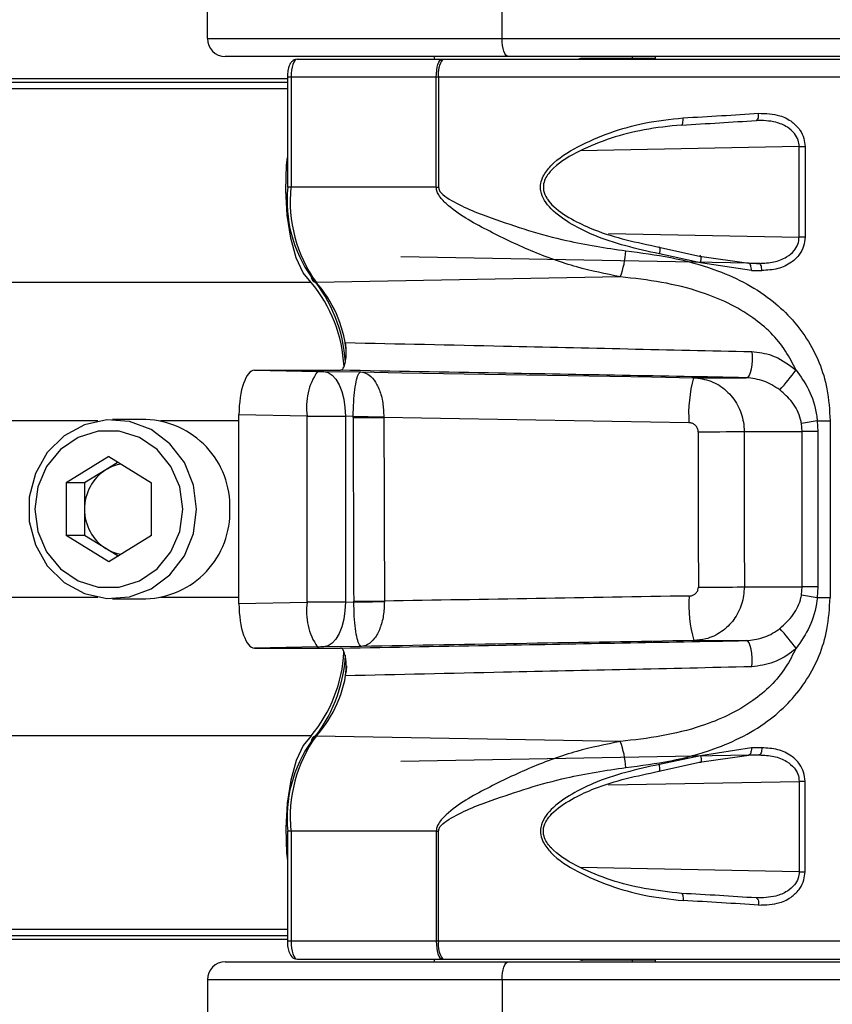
# Paper-space layout '3.5M DUO In Ground Anchor' of a CAD drawing. Header units: millimetres. Extents: x 20 to 26059, y 28 to 17638.
# Tile 45 of 70: x 8793 to 8884, y 13209 to 13319. Entities that reach past the tile are written whole.
import ezdxf

# ---------------------------------------------------------------- set-up
doc = ezdxf.new("R2010")
doc.units = ezdxf.units.MM
doc.layers.add('COMPONENT_GEOMETRY', color=7, linetype='Continuous')
doc.styles.add('SLDTEXTSTYLE0', font='TXT', dxfattribs={"width": 0.75})
doc.dimstyles.new('SLDDIMSTYLE0', dxfattribs={"dimtxt": 150, "dimasz": 6.604, "dimexe": 0, "dimexo": 0.0625, "dimgap": 37.5, "dimtad": 0, "dimtih": 1, "dimtoh": 1, "dimdec": 0, "dimlfac": 0.5, "dimrnd": 1e-09, "dimzin": 12, "dimdsep": 46, "dimtxsty": 'SLDTEXTSTYLE0', "dimsah": 1, "dimcen": 0.09, "dimadec": 0, "dimazin": 3, "dimtfac": 1, "dimtdec": 0, "dimtofl": 0, "dimtmove": 0, "dimatfit": 3, "dimfxl": 1, "dimfrac": 2, "dimtolj": 1, "dimtzin": 12, "dimarcsym": 0})

# ---------------------------------------------------------------- blocks, each defined once
blk = doc.blocks.new('_D_11')
at = {"layer": 'COMPONENT_GEOMETRY', "color": 7, "ltscale": 2}
for p, q in [((2197.17, 13286.24), (2197.17, 17567.56)), ((15999.75, 13309.49), (15999.75, 17567.56)), ((2197.17, 17561.21), (8876.79, 17561.21)), ((15999.75, 17561.21), (9320.13, 17561.21))]:
    blk.add_line(p, q, dxfattribs=at)
for points in [[(2197.17, 17561.21), (2203.77, 17560.19), (2203.77, 17562.22)], [(15999.75, 17561.21), (15993.15, 17562.22), (15993.15, 17560.19)]]:
    blk.add_solid(points, dxfattribs=at)
at = {"layer": 'COMPONENT_GEOMETRY', "color": 7, "ltscale": 2, "insert": (8876.79, 17635.5), "char_height": 150, "attachment_point": 1, "style": 'SLDTEXTSTYLE0'}
blk.add_mtext('6901', dxfattribs=at)

psp = doc.layouts.new('3.5M DUO In Ground Anchor')

# ---------------------------------------------------------------- linework, layer by layer
at = {"color": 7, "linetype": 'Continuous', "lineweight": 25, "ltscale": 2}
for p, q in [((8814.08, 13316.93), (8814.08, 13326.93)), ((8846.98, 13316.93), (8846.98, 13326.93)), ((8814.08, 13316.93), (8846.98, 13316.93)), ((8846.98, 13316.93), (8931.79, 13316.93)), ((8847.66, 13314.93), (8816.08, 13314.93)), ((8824.1, 13314.63), (8840.29, 13314.63)), ((8839.48, 13314.63), (8839.4, 13314.93)), ((8840.29, 13314.63), (8840.37, 13314.63)), ((8840.37, 13314.63), (8907.43, 13314.63)), ((8932.48, 13314.93), (8847.66, 13314.93)), ((8864.08, 13314.73), (8855.96, 13314.73)), ((8861.48, 13314.93), (8861.48, 13314.73)), ((8861.48, 13314.93), (8861.48, 13314.73)), ((8864.08, 13314.93), (8864.08, 13314.63)), ((8864.08, 13314.93), (8864.08, 13314.63)), ((8823.01, 13312.43), (8509.31, 13312.43)), ((8823.01, 13312.63), (8823.01, 13300.36)), ((8839.63, 13312.63), (8823.42, 13312.63)), ((8823.42, 13312.63), (8823.42, 13300.36)), ((8839.63, 13300.36), (8839.63, 13312.63)), ((8839.89, 13312.63), (8839.63, 13312.63)), ((8839.89, 13312.63), (8839.89, 13300.36)), ((8880.14, 13304.88), (8880.8, 13304.88)), ((8880.14, 13294.79), (8880.14, 13304.88)), ((8880.8, 13304.88), (8880.8, 13294.79)), ((8839.63, 13300.36), (8823.42, 13300.36)), ((8839.63, 13300.36), (8839.89, 13300.36)), ((8880.8, 13294.79), (8880.14, 13294.79)), ((8864.46, 13293.68), (8869.01, 13292.67)), ((8874.52, 13291.87), (8835.66, 13292.59)), ((8869.11, 13291.93), (8864.54, 13292.91)), ((8869.01, 13292.67), (8874.52, 13291.87)), ((8874.81, 13291.07), (8869.11, 13291.93)), ((8860.18, 13290.35), (8826.23, 13289.74)), ((8819.35, 13279.93), (8826.37, 13279.81)), ((8819.35, 13279.93), (8820.56, 13279.93)), ((8820.48, 13279.93), (8828.93, 13279.93)), ((8827.07, 13279.8), (8831.19, 13279.74)), ((8868.34, 13279.1), (8874.23, 13279.1)), ((8807.22, 13274.43), (8803.49, 13274.43)), ((8825.23, 13274.81), (8817.61, 13274.94)), ((8817.61, 13253.92), (8817.61, 13274.94)), ((8825.23, 13254.06), (8825.23, 13274.81)), ((8829.48, 13274.8), (8829.48, 13254.07)), ((8830.35, 13274.79), (8829.48, 13274.8)), ((8830.35, 13274.65), (8830.35, 13274.79)), ((8833.78, 13274.73), (8833.78, 13274.67)), ((8880.48, 13273.1), (8880.4, 13273.98)), ((8882.15, 13274.28), (8883.6, 13274.28)), ((8882.15, 13274.28), (8882.21, 13273.1)), ((8883.6, 13274.28), (8883.6, 13254.58)), ((8873.99, 13273.1), (8880.48, 13273.1)), ((8880.48, 13255.76), (8880.48, 13273.1)), ((8882.21, 13273.1), (8880.48, 13273.1)), ((8882.21, 13273.1), (8882.21, 13255.76)), ((8803.08, 13270.3), (8798.3, 13267.37)), ((8804.11, 13269.67), (8802.76, 13268.83)), ((8803.08, 13270.3), (8807.85, 13267.37)), ((8802.76, 13268.83), (8800.37, 13267.37)), ((8798.3, 13267.37), (8798.3, 13261.5)), ((8800.37, 13267.37), (8798.3, 13267.37)), ((8800.37, 13267.37), (8800.37, 13264.43)), ((8807.85, 13261.5), (8807.85, 13267.37)), ((8800.37, 13264.43), (8800.37, 13261.5)), ((8803.08, 13258.56), (8798.3, 13261.5)), ((8800.37, 13261.5), (8798.3, 13261.5)), ((8802.76, 13260.03), (8800.37, 13261.5)), ((8807.85, 13261.5), (8803.08, 13258.56)), ((8804.11, 13259.2), (8802.76, 13260.03)), ((8874.02, 13255.76), (8880.48, 13255.76)), ((8880.4, 13254.88), (8880.48, 13255.76)), ((8882.21, 13255.76), (8880.48, 13255.76)), ((8882.21, 13255.76), (8882.15, 13254.58)), ((8803.49, 13254.43), (8807.22, 13254.43)), ((8830.42, 13254.08), (8830.42, 13254.16)), ((8833.84, 13254.17), (8833.84, 13254.13)), ((8882.15, 13254.58), (8883.6, 13254.58)), ((8817.61, 13253.92), (8825.23, 13254.06)), ((8829.48, 13254.07), (8830.42, 13254.08)), ((8868.37, 13249.77), (8874.23, 13249.77)), ((8826.37, 13249.06), (8819.35, 13248.93)), ((8819.35, 13248.93), (8820.58, 13248.93)), ((8820.49, 13248.93), (8828.93, 13248.93)), ((8831.25, 13249.12), (8827.07, 13249.07)), ((8860.18, 13238.51), (8826.23, 13239.12)), ((8874.81, 13237.79), (8869.11, 13236.93)), ((8874.52, 13236.99), (8835.66, 13236.27)), ((8869.11, 13236.93), (8864.54, 13235.96)), ((8869.01, 13236.2), (8874.52, 13236.99)), ((8864.46, 13235.19), (8869.01, 13236.2)), ((8880.8, 13234.07), (8880.14, 13234.07)), ((8880.14, 13234.07), (8880.14, 13223.98)), ((8880.8, 13223.98), (8880.8, 13234.07)), ((8823.01, 13228.51), (8823.01, 13216.23)), ((8839.63, 13228.51), (8823.42, 13228.51)), ((8823.42, 13228.51), (8823.42, 13216.23)), ((8839.63, 13228.51), (8839.89, 13228.51)), ((8839.63, 13228.51), (8839.63, 13216.23)), ((8839.89, 13216.23), (8839.89, 13228.51)), ((8880.14, 13223.98), (8880.8, 13223.98)), ((8823.01, 13216.43), (7668.86, 13216.43)), ((8839.63, 13216.23), (8823.42, 13216.23)), ((8839.89, 13216.23), (8839.63, 13216.23)), ((8816.08, 13213.93), (8847.66, 13213.93)), ((8824.1, 13214.23), (8840.29, 13214.23)), ((8839.4, 13213.93), (8839.48, 13214.23)), ((8840.29, 13214.23), (8840.37, 13214.23)), ((8840.37, 13214.23), (8907.43, 13214.23)), ((8847.66, 13213.93), (8932.48, 13213.93)), ((8864.08, 13214.13), (8855.96, 13214.13)), ((8861.48, 13214.13), (8861.48, 13213.93)), ((8861.48, 13214.13), (8861.48, 13213.93)), ((8864.08, 13214.23), (8864.08, 13213.93)), ((8864.08, 13214.23), (8864.08, 13213.93)), ((8846.98, 13211.93), (8814.08, 13211.93)), ((8814.08, 13211.93), (8814.08, 13201.93)), ((8846.98, 13211.93), (8846.98, 13201.93)), ((8931.79, 13211.93), (8846.98, 13211.93))]:
    psp.add_line(p, q, dxfattribs=at)
at = {"color": 8, "linetype": 'Continuous', "lineweight": 25, "ltscale": 2}
for p, q in [((8823.42, 13312.63), (8823.01, 13312.63)), ((8909.43, 13312.63), (8839.89, 13312.63)), ((8823.01, 13311.33), (7372.46, 13311.33)), ((8823.01, 13312.04), (7646.9, 13312.04)), ((8880.14, 13304.88), (8855.69, 13304.4)), ((8823.42, 13300.36), (8823.01, 13300.36)), ((8858.85, 13295.18), (8880.14, 13294.79)), ((8875.67, 13291.85), (8874.47, 13291.88)), ((8825.65, 13289.73), (7373.21, 13289.73)), ((8801.86, 13274.28), (8748.78, 13274.28)), ((8817.61, 13274.28), (8808.85, 13274.28)), ((8801.86, 13254.58), (8748.78, 13254.58)), ((8817.61, 13254.58), (8808.85, 13254.58)), ((8825.65, 13239.13), (7373.21, 13239.13)), ((8875.67, 13237.01), (8874.47, 13236.99)), ((8858.85, 13233.68), (8880.14, 13234.07)), ((8823.42, 13228.51), (8823.01, 13228.51)), ((8880.14, 13223.98), (8855.69, 13224.47)), ((8823.01, 13217.53), (7372.46, 13217.53)), ((8823.01, 13216.82), (7646.9, 13216.82)), ((8823.42, 13216.23), (8823.01, 13216.23)), ((8909.43, 13216.23), (8839.89, 13216.23))]:
    psp.add_line(p, q, dxfattribs=at)
at = {"color": 7, "linetype": 'Continuous', "lineweight": 25, "ltscale": 2, "flags": 128}
for points in [[(8847.66, 13314.93), (8847.53, 13314.97), (8847.4, 13315.08), (8847.28, 13315.27), (8847.18, 13315.52), (8847.09, 13315.82), (8847.03, 13316.17), (8846.99, 13316.54), (8846.98, 13316.93)], [(8839.63, 13312.63), (8839.64, 13313.02), (8839.68, 13313.4), (8839.74, 13313.74), (8839.82, 13314.05), (8839.92, 13314.3), (8840.03, 13314.48), (8840.16, 13314.59), (8840.29, 13314.63)], [(8867.02, 13307.29), (8867.06, 13307.3), (8867.1, 13307.34), (8867.13, 13307.41), (8867.15, 13307.51), (8867.17, 13307.64), (8867.19, 13307.78), (8867.19, 13307.93), (8867.19, 13308.09)], [(8875.33, 13307.8), (8875.39, 13307.81), (8875.45, 13307.85), (8875.5, 13307.92), (8875.55, 13308.02), (8875.58, 13308.14), (8875.6, 13308.28), (8875.61, 13308.44), (8875.61, 13308.6)], [(8825.65, 13289.73), (8824.76, 13290.8), (8823.98, 13292.48), (8823.38, 13294.68), (8822.99, 13297.24), (8822.84, 13300.01), (8822.93, 13302.8), (8823.01, 13303.65)], [(8864.46, 13293.68), (8864.5, 13293.7), (8864.53, 13293.67), (8864.56, 13293.61), (8864.57, 13293.52), (8864.58, 13293.4), (8864.57, 13293.25), (8864.56, 13293.08), (8864.54, 13292.91)], [(8869.11, 13291.93), (8869.15, 13292.11), (8869.18, 13292.28), (8869.19, 13292.43), (8869.18, 13292.56), (8869.16, 13292.64), (8869.12, 13292.69), (8869.07, 13292.7), (8869.01, 13292.67)], [(8874.81, 13291.07), (8874.8, 13291.22), (8874.79, 13291.37), (8874.76, 13291.51), (8874.73, 13291.63), (8874.68, 13291.73), (8874.63, 13291.81), (8874.57, 13291.85), (8874.52, 13291.87)], [(8875.97, 13291.05), (8875.97, 13291.21), (8875.95, 13291.36), (8875.93, 13291.5), (8875.89, 13291.62), (8875.84, 13291.72), (8875.79, 13291.79), (8875.73, 13291.84), (8875.67, 13291.85)], [(8874.84, 13282.02), (8874.89, 13281.54), (8874.89, 13281.03), (8874.86, 13280.53), (8874.78, 13280.06), (8874.68, 13279.66), (8874.54, 13279.36), (8874.39, 13279.16), (8874.23, 13279.1)], [(8820.48, 13279.93), (8820.49, 13279.93), (8820.5, 13279.93), (8820.51, 13279.93), (8820.52, 13279.93), (8820.53, 13279.93), (8820.54, 13279.93), (8820.55, 13279.93), (8820.56, 13279.93)], [(8827.07, 13279.8), (8827.55, 13279.69), (8828.01, 13279.4), (8828.43, 13278.93), (8828.8, 13278.31), (8829.09, 13277.55), (8829.31, 13276.7), (8829.44, 13275.76), (8829.48, 13274.8)], [(8831.19, 13279.74), (8835.8, 13279.66), (8840.42, 13279.58), (8845.05, 13279.5), (8849.69, 13279.42), (8854.34, 13279.34), (8859, 13279.26), (8863.67, 13279.18), (8868.34, 13279.1)], [(8812.87, 13264.43), (8812.53, 13267.13), (8811.51, 13269.63), (8809.9, 13271.74), (8807.81, 13273.31), (8805.4, 13274.22), (8802.85, 13274.41), (8800.35, 13273.85), (8798.08, 13272.6), (8796.21, 13270.74), (8794.88, 13268.42), (8794.19, 13265.79), (8794.19, 13263.07), (8794.88, 13260.45), (8796.21, 13258.12), (8798.08, 13256.26), (8800.35, 13255.01), (8802.85, 13254.46), (8805.4, 13254.64), (8807.81, 13255.55), (8809.9, 13257.12), (8811.51, 13259.24), (8812.53, 13261.73), (8812.87, 13264.43)], [(8830.35, 13274.79), (8830.74, 13274.78), (8831.15, 13274.77), (8831.58, 13274.76), (8832.01, 13274.76), (8832.45, 13274.75), (8832.89, 13274.74), (8833.34, 13274.74), (8833.78, 13274.73)], [(8830.35, 13274.65), (8830.74, 13274.66), (8831.15, 13274.66), (8831.58, 13274.66), (8832.01, 13274.66), (8832.45, 13274.66), (8832.9, 13274.66), (8833.34, 13274.67), (8833.78, 13274.67)], [(8867.83, 13274.08), (8863.55, 13274.15), (8859.28, 13274.22), (8855.01, 13274.3), (8850.74, 13274.37), (8846.49, 13274.44), (8842.24, 13274.52), (8838, 13274.59), (8833.78, 13274.67)], [(8811.33, 13264.43), (8811, 13266.91), (8810.02, 13269.19), (8808.48, 13271.08), (8806.51, 13272.44), (8804.25, 13273.14), (8801.9, 13273.14), (8799.64, 13272.44), (8797.67, 13271.08), (8796.13, 13269.19), (8795.15, 13266.91), (8794.82, 13264.43), (8795.15, 13261.95), (8796.13, 13259.67), (8797.67, 13257.78), (8799.64, 13256.43), (8801.9, 13255.72), (8804.25, 13255.72), (8806.51, 13256.43), (8808.48, 13257.78), (8810.02, 13259.67), (8811, 13261.95), (8811.33, 13264.43)], [(8868.86, 13273.08), (8869.68, 13273.08), (8870.5, 13273.08), (8871.27, 13273.08), (8872, 13273.09), (8872.65, 13273.09), (8873.21, 13273.09), (8873.66, 13273.1), (8873.99, 13273.1)], [(8868.89, 13255.74), (8869.71, 13255.74), (8870.52, 13255.75), (8871.3, 13255.75), (8872.03, 13255.75), (8872.68, 13255.75), (8873.23, 13255.76), (8873.69, 13255.76), (8874.02, 13255.76)], [(8830.42, 13254.16), (8830.81, 13254.16), (8831.22, 13254.16), (8831.64, 13254.17), (8832.08, 13254.17), (8832.52, 13254.17), (8832.96, 13254.17), (8833.4, 13254.17), (8833.84, 13254.17)], [(8830.42, 13254.08), (8830.81, 13254.09), (8831.22, 13254.09), (8831.64, 13254.1), (8832.08, 13254.11), (8832.52, 13254.11), (8832.96, 13254.12), (8833.4, 13254.13), (8833.84, 13254.13)], [(8829.48, 13254.07), (8829.44, 13253.1), (8829.31, 13252.17), (8829.09, 13251.31), (8828.8, 13250.56), (8828.43, 13249.93), (8828.01, 13249.47), (8827.55, 13249.18), (8827.07, 13249.07)], [(8874.84, 13246.85), (8874.89, 13247.33), (8874.89, 13247.84), (8874.86, 13248.34), (8874.78, 13248.81), (8874.68, 13249.2), (8874.54, 13249.51), (8874.39, 13249.7), (8874.23, 13249.77)], [(8825.65, 13239.13), (8824.76, 13238.07), (8823.98, 13236.38), (8823.38, 13234.19), (8822.99, 13231.62), (8822.84, 13228.85), (8822.93, 13226.07), (8823.01, 13225.22)], [(8874.81, 13237.79), (8874.8, 13237.64), (8874.79, 13237.49), (8874.76, 13237.35), (8874.73, 13237.23), (8874.68, 13237.13), (8874.63, 13237.06), (8874.57, 13237.01), (8874.52, 13236.99)], [(8875.97, 13237.81), (8875.97, 13237.66), (8875.95, 13237.51), (8875.93, 13237.37), (8875.89, 13237.25), (8875.84, 13237.15), (8875.79, 13237.07), (8875.73, 13237.03), (8875.67, 13237.01)], [(8869.11, 13236.93), (8869.15, 13236.75), (8869.18, 13236.58), (8869.19, 13236.43), (8869.18, 13236.31), (8869.16, 13236.22), (8869.12, 13236.17), (8869.07, 13236.16), (8869.01, 13236.2)], [(8864.46, 13235.19), (8864.5, 13235.17), (8864.53, 13235.19), (8864.56, 13235.25), (8864.57, 13235.34), (8864.58, 13235.47), (8864.57, 13235.62), (8864.56, 13235.78), (8864.54, 13235.96)], [(8867.02, 13221.57), (8867.06, 13221.56), (8867.1, 13221.52), (8867.13, 13221.45), (8867.15, 13221.35), (8867.17, 13221.23), (8867.19, 13221.09), (8867.19, 13220.93), (8867.19, 13220.77)], [(8875.33, 13221.07), (8875.39, 13221.06), (8875.45, 13221.01), (8875.5, 13220.94), (8875.55, 13220.84), (8875.58, 13220.72), (8875.6, 13220.58), (8875.61, 13220.43), (8875.61, 13220.27)], [(8839.63, 13216.23), (8839.64, 13215.84), (8839.68, 13215.47), (8839.74, 13215.12), (8839.82, 13214.82), (8839.92, 13214.57), (8840.03, 13214.38), (8840.16, 13214.27), (8840.29, 13214.23)], [(8846.98, 13211.93), (8846.99, 13212.32), (8847.03, 13212.7), (8847.09, 13213.04), (8847.18, 13213.35), (8847.28, 13213.6), (8847.4, 13213.78), (8847.53, 13213.89), (8847.66, 13213.93)]]:
    psp.add_lwpolyline(points, dxfattribs=at)
at = {"color": 7, "linetype": 'Continuous', "lineweight": 25, "ltscale": 4}
for centre, radius, start, end in [((8816.08, 13316.93), 2, 180, 270), ((8842.32, 13313.1), 2.48, 141.8512, 190.9622), ((8855.96, 13313.73), 1, 90, 115.8419), ((8837.61, 13298.84), 14.64, 174.0683, 215.5855), ((8838.82, 13298.76), 15.49, 174.0681, 215.5856), ((8851.04, 13293.8), 9.76, 339.3191, 356.7671), ((8813.37, 13279.5), 15.99, 3.001, 39.7824), ((8826.22, 13290.26), 0.514, 172.677, 271.0587), ((8813.14, 13279.82), 16.38, 3.6184, 39.8862), ((8832.09, 13275.88), 6.94, 145.5506, 188.8845), ((8857.69, 13296.19), 27.42, 317.7202, 323.7114), ((8883.12, 13275.06), 15.32, 164.723, 183.6824), ((8806.91, 13264.74), 9.69, 358.1627, 88.2061), ((8897.05, 13180.39), 95.07, 99.0153, 100.0868), ((8805.52, 13264.49), 5.15, 122.4609, 180.635), ((8805.17, 13264.94), 4.58, 99.0838, 121.6964), ((8805.52, 13264.38), 5.15, 179.365, 237.5391), ((8806.91, 13264.12), 9.69, 271.7939, 1.8373), ((8805.17, 13263.93), 4.58, 238.3036, 260.9162), ((8883.14, 13253.78), 15.31, 176.3799, 195.193), ((8897.05, 13348.48), 95.07, 259.9132, 260.9847), ((8832.09, 13252.98), 6.94, 171.1155, 214.4494), ((8857.69, 13232.68), 27.42, 36.2886, 42.2798), ((8813.38, 13249.35), 15.97, 320.2114, 356.9611), ((8813.04, 13249.11), 16.49, 320.1682, 356.7044), ((8838.82, 13230.11), 15.49, 144.4144, 185.9319), ((8826.22, 13238.61), 0.514, 88.9413, 187.323), ((8837.61, 13230.02), 14.64, 144.4145, 185.9317), ((8851.04, 13235.07), 9.76, 3.2329, 20.6809), ((8842.32, 13215.76), 2.48, 169.0378, 218.1488), ((8816.08, 13211.93), 2, 90, 180), ((8855.96, 13215.13), 1, 244.1581, 270)]:
    psp.add_arc(centre, radius, start, end, dxfattribs=at)
at = {"color": 8, "linetype": 'Continuous', "lineweight": 25, "ltscale": 4}
for centre, radius, start, end in [((8815.88, 13280.6), 13.8, 6.7576, 41.4696), ((8816.34, 13248.11), 13.36, 317.7207, 355.0539)]:
    psp.add_arc(centre, radius, start, end, dxfattribs=at)
at = {"color": 7, "linetype": 'Continuous', "lineweight": 25, "ltscale": 4}
for centre, major_axis, ratio, start_param, end_param in [((8824.1, 13312.63), (0, 2), 0.34025, 0, 1.570796), ((8853.43, 13310.73), (56, 2.25), 0.058645, 4.95821, 5.117308), ((8853.46, 13309.93), (55.2, 2.25), 0.059492, 4.958141, 5.117239), ((8853.44, 13292.52), (55.2, -0.9), 0.006023, 5.104174, 5.126835), ((8853.43, 13291.72), (56, -0.9), 0.005937, 5.104171, 5.126832), ((8819.35, 13274.93), (0, 5), 0.348521, 6.282539, 7.851194), ((8826.58, 13279.81), (1, -0.016), 0.005736, 4.500543, 5.232757), ((8826.49, 13274.81), (6, -0.02), 0.000956, 4.500451, 5.232665), ((9211.44, 32559.17), (252.69, 25432.04), 0.011429, 2.431575, 2.432812), ((9213.93, 32559.17), (255.18, 25431.97), 0.011258, 2.431577, 2.432814), ((8972.71, 17926.75), (-4.72, 18622.16), 0.005825, 1.823372, 1.824333), ((8977.44, 17926.75), (0, 18622.07), 0.005737, 1.823373, 1.824335), ((8895.67, 13253.36), (330.13, 5.28), 0.005561, 1.655034, 1.759114), ((8819.35, 13253.93), (0, 5), 0.348521, 1.573584, 3.142239), ((8826.49, 13254.05), (6, 0.02), 0.000956, 1.050521, 1.782734), ((8895.75, 13248.36), (325.13, 5.36), 0.005734, 1.655026, 1.770412), ((8895.75, 13248.36), (325.13, 5.36), 0.005734, 1.804034, 1.804307), ((8826.58, 13249.05), (1, 0.016), 0.005736, 1.050429, 1.782642), ((8853.43, 13237.14), (56, 0.9), 0.005937, 1.156354, 1.179014), ((8853.44, 13236.34), (55.2, 0.9), 0.006023, 1.156351, 1.179011), ((8853.46, 13218.93), (55.2, -2.25), 0.059492, 1.165946, 1.325044), ((8853.43, 13218.13), (56, -2.25), 0.058645, 1.165877, 1.324975), ((8824.1, 13216.23), (0, 2), 0.34025, 1.570796, 3.141593)]:
    psp.add_ellipse(centre, major_axis=major_axis, ratio=ratio, start_param=start_param, end_param=end_param, dxfattribs=at)
at = {"color": 7, "linetype": 'Continuous', "lineweight": 25, "ltscale": 2}
for points, knots in [([(8824.1, 13314.63), (8823.98, 13314.62), (8823.77, 13314.59), (8823.5, 13314.39), (8823.29, 13314.1), (8823.12, 13313.66), (8823.03, 13313.13), (8823.02, 13312.76), (8823.01, 13312.63)], [0, 0, 0, 0, 0.137205, 0.26112, 0.405021, 0.622443, 0.864338, 1, 1, 1, 1]), ([(8864.54, 13292.91), (8862.02, 13293.47), (8858.66, 13294.22), (8854.68, 13296.2), (8852.81, 13297.48), (8851.68, 13298.82), (8851.25, 13299.82), (8851.25, 13300.79), (8851.61, 13301.78), (8852.87, 13303.36), (8855.47, 13304.99), (8859.02, 13306.51), (8863, 13307.64), (8865.73, 13307.94), (8867.19, 13308.09)], [0, 0, 0, 0, 0.222874, 0.298065, 0.381908, 0.415141, 0.448595, 0.472737, 0.496843, 0.538165, 0.643633, 0.757366, 0.871239, 1, 1, 1, 1]), ([(8875.61, 13308.6), (8876.42, 13308.58), (8877.74, 13308.54), (8879.31, 13307.76), (8880.21, 13306.84), (8880.71, 13305.86), (8880.77, 13305.19), (8880.8, 13304.88)], [0, 0, 0, 0, 0.343374, 0.565909, 0.738592, 0.878697, 1, 1, 1, 1]), ([(8867.02, 13307.29), (8865.62, 13307.15), (8861.73, 13306.75), (8856.8, 13305.13), (8853.17, 13303.06), (8851.92, 13301.64), (8851.57, 13300.75), (8851.57, 13299.92), (8851.82, 13299.35), (8852.2, 13298.75), (8853.11, 13297.77), (8854.92, 13296.64), (8858.78, 13294.86), (8862.03, 13294.19), (8864.46, 13293.68)], [0, 0, 0, 0, 0.1299095, 0.3593866, 0.4647686, 0.5050014, 0.5279372, 0.5506806, 0.5784106, 0.5826771, 0.6151465, 0.6987832, 0.7745814, 1, 1, 1, 1]), ([(8880.14, 13304.88), (8880.12, 13305.13), (8880.06, 13305.66), (8879.6, 13306.44), (8878.75, 13307.16), (8877.29, 13307.77), (8876.07, 13307.79), (8875.33, 13307.8)], [0, 0, 0, 0, 0.112578, 0.245387, 0.414969, 0.641275, 1, 1, 1, 1]), ([(8860.18, 13290.35), (8858.55, 13290.68), (8855.2, 13291.35), (8850.18, 13293.18), (8845.28, 13295.54), (8841.7, 13297.51), (8840.01, 13299.24), (8839.67, 13299.91), (8839.64, 13300.22), (8839.63, 13300.36)], [0, 0, 0, 0, 0.216046, 0.44607, 0.676223, 0.906069, 0.960964, 0.982482, 1, 1, 1, 1]), ([(8839.89, 13300.36), (8839.9, 13300.27), (8839.91, 13300.17), (8839.99, 13299.96), (8840.31, 13299.52), (8842.17, 13298.27), (8846.84, 13296.49), (8853.46, 13294.35), (8858.57, 13293.58), (8860.79, 13293.25)], [0, 0, 0, 0, 0.010783, 0.0134, 0.031152, 0.081794, 0.312784, 0.701605, 1, 1, 1, 1]), ([(8875.67, 13291.85), (8876.22, 13291.88), (8877.29, 13291.93), (8878.65, 13292.44), (8879.54, 13293.17), (8880.05, 13293.96), (8880.11, 13294.52), (8880.14, 13294.79)], [0, 0, 0, 0, 0.2839775, 0.5455321, 0.7317521, 0.8674242, 1, 1, 1, 1]), ([(8880.8, 13294.79), (8880.76, 13294.44), (8880.7, 13293.75), (8880.16, 13292.76), (8879.2, 13291.83), (8877.74, 13291.16), (8876.57, 13291.09), (8875.97, 13291.05)], [0, 0, 0, 0, 0.14235, 0.284676, 0.473256, 0.728839, 1, 1, 1, 1]), ([(8860.79, 13293.25), (8862.47, 13293.04), (8865.84, 13292.61), (8871.42, 13291.11), (8876.85, 13288.38), (8881.22, 13283.71), (8883.33, 13278.75), (8883.52, 13275.48), (8883.6, 13274.28)], [0, 0, 0, 0, 0.151687, 0.303172, 0.526484, 0.711727, 0.894443, 1, 1, 1, 1]), ([(8879.79, 13279.96), (8879.42, 13280.68), (8878.25, 13282.97), (8874.82, 13286.28), (8869.89, 13288.58), (8864.79, 13289.83), (8861.71, 13290.18), (8860.18, 13290.35)], [0, 0, 0, 0, 0.103954, 0.330896, 0.610163, 0.804938, 1, 1, 1, 1]), ([(8828.93, 13279.93), (8829, 13279.95), (8829.15, 13280), (8829.35, 13280.34), (8829.5, 13280.85), (8829.58, 13281.48), (8829.6, 13282.17), (8829.55, 13282.69), (8829.5, 13282.95), (8829.48, 13283.02)], [0, 0, 0, 0, 0.156968, 0.31392, 0.470864, 0.627834, 0.784809, 0.941822, 1, 1, 1, 1]), ([(8829.48, 13283.02), (8835.37, 13282.89), (8850.5, 13282.55), (8865.61, 13282.22), (8874.84, 13282.02)], [0, 0, 0, 0, 0.389327, 1, 1, 1, 1]), ([(8874.84, 13282.02), (8875.6, 13281.93), (8876.48, 13281.83), (8878.18, 13281.16), (8879.04, 13280.52), (8879.79, 13279.96)], [0, 0, 0, 0, 0.4256651, 0.4970326, 1, 1, 1, 1]), ([(8874.23, 13279.1), (8865, 13279.27), (8849.91, 13279.55), (8834.81, 13279.82), (8828.93, 13279.93)], [0, 0, 0, 0, 0.61105, 1, 1, 1, 1]), ([(8830.35, 13274.79), (8830.37, 13275.33), (8830.4, 13276.42), (8830.55, 13277.86), (8830.74, 13278.97), (8830.96, 13279.6), (8831.12, 13279.74), (8831.19, 13279.74), (8831.19, 13279.74)], [0, 0, 0, 0, 0.1842, 0.375141, 0.581302, 0.809237, 0.994374, 1, 1, 1, 1]), ([(8831.19, 13279.74), (8831.2, 13279.74), (8831.44, 13279.73), (8831.96, 13279.58), (8832.69, 13278.94), (8833.3, 13277.81), (8833.71, 13276.37), (8833.75, 13275.27), (8833.78, 13274.73)], [0, 0, 0, 0, 0.005645, 0.190876, 0.418682, 0.624654, 0.815588, 1, 1, 1, 1]), ([(8879.79, 13279.96), (8880.29, 13279.26), (8881.36, 13277.75), (8881.99, 13275.72), (8882.13, 13274.51), (8882.15, 13274.28)], [0, 0, 0, 0, 0.413145, 0.890817, 1, 1, 1, 1]), ([(8868.34, 13279.1), (8869, 13279.02), (8870.33, 13278.85), (8872.08, 13277.73), (8873.34, 13276.11), (8873.93, 13274.46), (8873.98, 13273.44), (8873.99, 13273.1)], [0, 0, 0, 0, 0.222813, 0.447149, 0.670376, 0.888765, 1, 1, 1, 1]), ([(8877.98, 13277.74), (8877.4, 13278.12), (8876.23, 13278.87), (8874.9, 13279.02), (8874.23, 13279.1)], [0, 0, 0, 0, 0.498503, 1, 1, 1, 1]), ([(8880.4, 13273.98), (8880.37, 13274.14), (8880.2, 13275), (8879.48, 13276.4), (8878.46, 13277.31), (8877.98, 13277.74)], [0, 0, 0, 0, 0.105263, 0.576082, 1, 1, 1, 1]), ([(8868.86, 13273.08), (8868.86, 13273.14), (8868.85, 13273.31), (8868.74, 13273.58), (8868.51, 13273.85), (8868.19, 13274.04), (8867.95, 13274.06), (8867.83, 13274.08)], [0, 0, 0, 0, 0.108679, 0.323215, 0.545579, 0.772493, 1, 1, 1, 1]), ([(8867.87, 13254.74), (8867.95, 13254.75), (8868.14, 13254.77), (8868.43, 13254.89), (8868.69, 13255.12), (8868.86, 13255.41), (8868.88, 13255.63), (8868.89, 13255.74)], [0, 0, 0, 0, 0.155514, 0.374178, 0.585499, 0.793016, 1, 1, 1, 1]), ([(8874.02, 13255.76), (8873.96, 13255.11), (8873.84, 13253.8), (8872.9, 13252.04), (8871.51, 13250.68), (8869.91, 13249.91), (8868.82, 13249.81), (8868.37, 13249.77)], [0, 0, 0, 0, 0.211533, 0.42169, 0.632631, 0.847915, 1, 1, 1, 1]), ([(8833.84, 13254.13), (8833.82, 13253.59), (8833.77, 13252.49), (8833.36, 13251.05), (8832.75, 13249.93), (8832.02, 13249.28), (8831.5, 13249.13), (8831.26, 13249.12), (8831.25, 13249.12)], [0, 0, 0, 0, 0.184505, 0.375522, 0.581524, 0.809323, 0.994348, 1, 1, 1, 1]), ([(8860.79, 13235.62), (8862.47, 13235.83), (8865.84, 13236.26), (8871.42, 13237.76), (8876.85, 13240.49), (8881.22, 13245.15), (8883.33, 13250.12), (8883.52, 13253.39), (8883.6, 13254.58)], [0, 0, 0, 0, 0.151687, 0.303172, 0.526484, 0.711727, 0.894443, 1, 1, 1, 1]), ([(8877.98, 13251.12), (8878.52, 13251.61), (8879.58, 13252.56), (8880.19, 13253.91), (8880.37, 13254.69), (8880.39, 13254.8), (8880.4, 13254.88)], [0, 0, 0, 0, 0.473406, 0.931565, 0.944588, 1, 1, 1, 1]), ([(8882.15, 13254.58), (8882.14, 13254.47), (8882.03, 13253.35), (8881.47, 13251.3), (8880.34, 13249.69), (8879.79, 13248.91)], [0, 0, 0, 0, 0.0575565, 0.5375506, 1, 1, 1, 1]), ([(8831.25, 13249.12), (8831.25, 13249.12), (8831.18, 13249.13), (8831.03, 13249.27), (8830.81, 13249.9), (8830.61, 13251.01), (8830.47, 13252.44), (8830.44, 13253.54), (8830.42, 13254.08)], [0, 0, 0, 0, 0.005654, 0.190569, 0.418485, 0.624693, 0.815708, 1, 1, 1, 1]), ([(8874.23, 13249.77), (8874.85, 13249.84), (8876.09, 13249.98), (8877.34, 13250.64), (8877.92, 13251.08), (8877.98, 13251.12)], [0, 0, 0, 0, 0.469252, 0.942622, 1, 1, 1, 1]), ([(8828.93, 13248.93), (8834.81, 13249.04), (8849.91, 13249.32), (8865, 13249.6), (8874.23, 13249.77)], [0, 0, 0, 0, 0.38895, 1, 1, 1, 1]), ([(8829.48, 13245.84), (8829.52, 13246.04), (8829.58, 13246.44), (8829.6, 13247.13), (8829.54, 13247.79), (8829.41, 13248.35), (8829.23, 13248.76), (8829.06, 13248.92), (8828.96, 13248.93), (8828.93, 13248.93)], [0, 0, 0, 0, 0.157052, 0.31411, 0.471147, 0.628137, 0.785107, 0.942048, 1, 1, 1, 1]), ([(8879.79, 13248.91), (8879.42, 13248.18), (8878.25, 13245.89), (8874.82, 13242.58), (8869.89, 13240.29), (8864.79, 13239.04), (8861.71, 13238.69), (8860.18, 13238.51)], [0, 0, 0, 0, 0.103954, 0.330896, 0.610163, 0.804938, 1, 1, 1, 1]), ([(8879.79, 13248.91), (8879.71, 13248.83), (8878.96, 13248.19), (8877.34, 13247.18), (8875.67, 13246.96), (8874.84, 13246.85)], [0, 0, 0, 0, 0.058802, 0.535728, 1, 1, 1, 1]), ([(8874.84, 13246.85), (8865.61, 13246.64), (8850.5, 13246.31), (8835.37, 13245.97), (8829.48, 13245.84)], [0, 0, 0, 0, 0.610673, 1, 1, 1, 1]), ([(8860.18, 13238.51), (8858.55, 13238.19), (8855.2, 13237.52), (8850.18, 13235.68), (8845.28, 13233.33), (8841.7, 13231.35), (8840.01, 13229.63), (8839.67, 13228.96), (8839.64, 13228.65), (8839.63, 13228.51)], [0, 0, 0, 0, 0.216046, 0.44607, 0.676223, 0.906069, 0.960964, 0.982482, 1, 1, 1, 1]), ([(8880.8, 13234.07), (8880.76, 13234.42), (8880.7, 13235.11), (8880.16, 13236.11), (8879.2, 13237.04), (8877.74, 13237.71), (8876.57, 13237.77), (8875.97, 13237.81)], [0, 0, 0, 0, 0.14235, 0.284676, 0.473256, 0.728839, 1, 1, 1, 1]), ([(8875.67, 13237.01), (8876.22, 13236.98), (8877.29, 13236.94), (8878.65, 13236.42), (8879.54, 13235.69), (8880.05, 13234.9), (8880.11, 13234.35), (8880.14, 13234.07)], [0, 0, 0, 0, 0.2839775, 0.5455321, 0.7317521, 0.8674242, 1, 1, 1, 1]), ([(8839.89, 13228.51), (8839.9, 13228.59), (8839.91, 13228.69), (8839.99, 13228.91), (8840.31, 13229.35), (8842.17, 13230.6), (8846.84, 13232.37), (8853.46, 13234.51), (8858.57, 13235.28), (8860.79, 13235.62)], [0, 0, 0, 0, 0.010783, 0.0134, 0.031152, 0.081794, 0.312784, 0.701605, 1, 1, 1, 1]), ([(8864.54, 13235.96), (8862.02, 13235.4), (8858.66, 13234.64), (8854.68, 13232.66), (8852.81, 13231.39), (8851.68, 13230.04), (8851.25, 13229.05), (8851.25, 13228.08), (8851.61, 13227.08), (8852.87, 13225.51), (8855.47, 13223.87), (8859.02, 13222.36), (8863, 13221.22), (8865.73, 13220.93), (8867.19, 13220.77)], [0, 0, 0, 0, 0.222874, 0.298065, 0.381908, 0.415141, 0.448595, 0.472737, 0.496843, 0.538165, 0.643633, 0.757366, 0.871239, 1, 1, 1, 1]), ([(8867.02, 13221.57), (8865.62, 13221.72), (8861.73, 13222.12), (8856.8, 13223.74), (8853.17, 13225.81), (8851.92, 13227.22), (8851.57, 13228.12), (8851.57, 13228.95), (8851.82, 13229.52), (8852.2, 13230.11), (8853.11, 13231.1), (8854.92, 13232.22), (8858.78, 13234), (8862.03, 13234.68), (8864.46, 13235.19)], [0, 0, 0, 0, 0.1299095, 0.3593866, 0.4647686, 0.5050014, 0.5279372, 0.5506806, 0.5784106, 0.5826771, 0.6151465, 0.6987832, 0.7745814, 1, 1, 1, 1]), ([(8880.14, 13223.98), (8880.12, 13223.74), (8880.06, 13223.2), (8879.6, 13222.42), (8878.75, 13221.71), (8877.29, 13221.1), (8876.07, 13221.08), (8875.33, 13221.07)], [0, 0, 0, 0, 0.112578, 0.245387, 0.414969, 0.641275, 1, 1, 1, 1]), ([(8875.61, 13220.27), (8876.42, 13220.29), (8877.74, 13220.32), (8879.31, 13221.11), (8880.21, 13222.02), (8880.71, 13223.01), (8880.77, 13223.67), (8880.8, 13223.98)], [0, 0, 0, 0, 0.343374, 0.565909, 0.738592, 0.878697, 1, 1, 1, 1]), ([(8823.01, 13216.23), (8823.02, 13216.05), (8823.03, 13215.64), (8823.17, 13215.02), (8823.39, 13214.57), (8823.75, 13214.28), (8823.98, 13214.25), (8824.1, 13214.23)], [0, 0, 0, 0, 0.184748, 0.427671, 0.716588, 0.864113, 1, 1, 1, 1])]:
    psp.add_open_spline(points, degree=3, knots=knots, dxfattribs=at)

# ---------------------------------------------------------------- dimensions: what is measured, and where the dimension line sits
at = {"layer": 'COMPONENT_GEOMETRY', "color": 7, "ltscale": 2}
dim = psp.add_linear_dim(base=(2197.17, 17561.21), p1=(15999.75, 13306.95), p2=(2197.17, 13283.7), dimstyle='SLDDIMSTYLE0', dxfattribs=at)
dim.commit()
dim.dimension.update_dxf_attribs({"geometry": '_D_11', "text_midpoint": (9098.46, 17561.21), "dimtype": 160})

doc.saveas('drawing.dxf')
